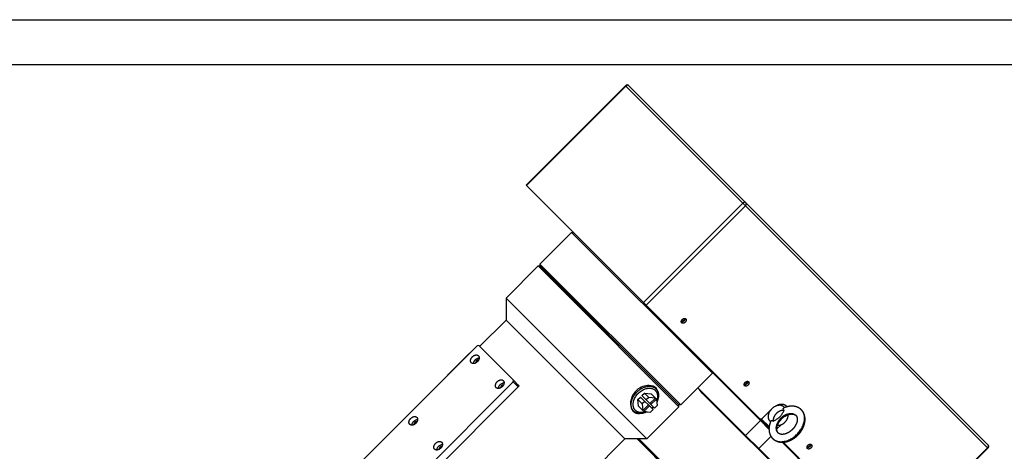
# Model space of a CAD drawing. Header units: inches. Extents: x 0 to 1685, y 0 to 1188.
# Tile 17 of 18: x 1055 to 1451, y 1015 to 1188. Entities that reach past the tile are written whole.
import ezdxf

# ---------------------------------------------------------------- set-up
doc = ezdxf.new("R2010")
doc.units = ezdxf.units.IN
doc.layers.add('Layer0000', color=7, linetype='Continuous', lineweight=25)

# ---------------------------------------------------------------- blocks, each defined once
blk = doc.blocks.new('ata-Border-A1-002')
at = {"color": 253, "ltscale": 0.5}
blk.add_line((0, 594), (841, 594), dxfattribs=at)
blk.add_line((7, 585), (834, 585))

msp = doc.modelspace()

# ---------------------------------------------------------------- linework, layer by layer
at = {"layer": 'Layer0000', "color": 7, "linetype": 'Continuous', "lineweight": 25}
for p, q in [((1258.6211764, 1121.5359664), (1298.5727095, 1161.4874995)), ((1258.823112, 1121.3340308), (1298.7746451, 1161.2855639)), ((1298.7746451, 1161.2855639), (1298.5727095, 1161.4874995)), ((1298.7746451, 1161.2855639), (1345.7782489, 1114.2819601)), ((1299.9869231, 1161.4874995), (1346.9905269, 1114.4838957)), ((1258.823112, 1121.3340308), (1258.6211764, 1121.5359664)), ((1258.823112, 1121.3340308), (1305.8267158, 1074.330427)), ((1305.8267158, 1074.330427), (1345.7782489, 1114.2819601)), ((1306.8266618, 1073.330481), (1346.7781949, 1113.2820141)), ((1345.7782489, 1114.2819601), (1346.7781949, 1113.2820141)), ((1346.7781949, 1113.2820141), (1444.0236468, 1016.0365622)), ((1346.9905269, 1114.4838957), (1444.2359788, 1017.2384438)), ((1276.9249635, 1102.5250725), (1264.1970414, 1089.7971504)), ((1276.9249635, 1102.5250725), (1277.6320703, 1102.5250725)), ((1276.9249635, 1102.5250725), (1333.493506, 1045.95653)), ((1250.5859317, 1076.1846491), (1263.4906304, 1089.0893478)), ((1263.4906304, 1089.0893478), (1264.1977372, 1089.0893478)), ((1271.7749017, 1080.8050766), (1263.4906304, 1089.0893478)), ((1264.1970414, 1089.7971504), (1264.1970414, 1089.0900437)), ((1264.1970414, 1089.7971504), (1320.7655839, 1033.2286079)), ((1264.1970414, 1089.0900437), (1320.057786, 1033.2292991)), ((1272.3784551, 1080.90863), (1264.1977372, 1089.0893478)), ((1320.0591729, 1032.5208054), (1271.7749017, 1080.8050766)), ((1320.0584769, 1033.2286082), (1272.3784551, 1080.90863)), ((1250.5859317, 1076.1846491), (1250.5859317, 1067.3458143)), ((1258.8702029, 1067.9003778), (1250.5859317, 1076.1846491)), ((1306.8266618, 1073.330481), (1305.8267158, 1074.330427)), ((1306.8266618, 1073.330481), (1352.6709462, 1027.4861965)), ((1239.97933, 1056.7392126), (1250.5859317, 1067.3458143)), ((1257.5757856, 1060.3559605), (1250.5859317, 1067.3458143)), ((1307.1544742, 1019.6161066), (1258.8702029, 1067.9003778)), ((1298.3156394, 1019.6161066), (1257.5757856, 1060.3559605)), ((1238.9906304, 1057.0208054), (1108.8829827, 926.9131576)), ((1239.5941838, 1057.1243587), (1238.9906304, 1057.0208054)), ((1253.5941838, 1043.1243587), (1239.5941838, 1057.1243587)), ((1235.9094049, 1054.0916233), (1227.0705701, 1045.2527885)), ((1235.9094049, 1054.0916233), (1235.9854266, 1054.0156015)), ((1227.1465919, 1045.1767668), (1227.0705701, 1045.2527885)), ((1333.493506, 1045.95653), (1320.7655839, 1033.2286079)), ((1333.493506, 1045.95653), (1333.493506, 1046.6636368)), ((1352.8061915, 1026.9973979), (1333.493506, 1046.3100834)), ((1123.3829827, 912.4131576), (1253.4906304, 1042.5208054)), ((1253.4906304, 1042.5208054), (1253.5941838, 1043.1243587)), ((1255.4906304, 1040.5208054), (1253.4906304, 1042.5208054)), ((1255.4895225, 1041.2290201), (1253.5941838, 1043.1243587)), ((1255.8193568, 1040.8991857), (1255.4895225, 1041.2290201)), ((1255.4906304, 1040.5208054), (1255.5941838, 1041.1243587)), ((1255.5009141, 1040.580743), (1255.8193568, 1040.8991857)), ((1125.3829827, 910.4131576), (1255.4906304, 1040.5208054)), ((1305.2026669, 1036.9828418), (1306.2466311, 1038.026806)), ((1306.9526669, 1035.2328418), (1305.2026669, 1036.9828418)), ((1307.9966311, 1036.276806), (1306.2466311, 1038.026806)), ((1306.2466311, 1038.026806), (1308.8351387, 1037.7653136)), ((1308.8351387, 1037.7653136), (1310.5851387, 1036.0153136)), ((1310.2849522, 1040.3151271), (1310.8365153, 1039.763564)), ((1346.7957838, 1020.9869903), (1327.6598751, 1040.1228991)), ((1346.6984923, 1020.7307284), (1329.4531951, 1037.9760257)), ((1303.5930172, 1035.3731921), (1304.6369814, 1036.4171563)), ((1303.5930172, 1035.3731921), (1305.3430172, 1033.6231921)), ((1303.8545096, 1032.7846845), (1303.5930172, 1035.3731921)), ((1305.6045096, 1031.0346845), (1303.8545096, 1032.7846845)), ((1304.6369814, 1036.4171563), (1306.3869814, 1034.6671563)), ((1306.3869814, 1034.6671563), (1305.3430172, 1033.6231921)), ((1305.3430172, 1033.6231921), (1305.6045096, 1031.0346845)), ((1307.8119814, 1033.2421563), (1305.6045096, 1031.0346845)), ((1306.0045096, 1030.6346845), (1308.2119814, 1032.8421563)), ((1306.3869814, 1034.6671563), (1307.8119814, 1033.2421563)), ((1307.9966311, 1036.276806), (1306.9526669, 1035.2328418)), ((1306.9526669, 1035.2328418), (1308.3776669, 1033.8078418)), ((1308.2119814, 1032.8421563), (1307.8119814, 1033.2421563)), ((1310.5851387, 1036.0153136), (1307.9966311, 1036.276806)), ((1308.2119814, 1032.8421563), (1309.6369814, 1031.4171563)), ((1310.5851387, 1036.0153136), (1308.3776669, 1033.8078418)), ((1308.3776669, 1033.8078418), (1308.7776669, 1033.4078418)), ((1308.7776669, 1033.4078418), (1310.9851387, 1035.6153136)), ((1308.7776669, 1033.4078418), (1310.2026669, 1031.9828418)), ((1310.2026669, 1031.9828418), (1311.2466311, 1033.026806)), ((1310.9851387, 1035.6153136), (1310.5851387, 1036.0153136)), ((1310.9851387, 1035.6153136), (1311.2466311, 1033.026806)), ((1320.7655839, 1033.2286079), (1320.0584771, 1033.2286079)), ((1320.0591729, 1032.5208054), (1320.0591729, 1033.2279121)), ((1301.8562592, 1030.7833079), (1301.3046961, 1031.334871)), ((1305.6045096, 1031.0346845), (1306.0045096, 1030.6346845)), ((1306.0045096, 1030.6346845), (1308.5930172, 1030.3731921)), ((1307.1544742, 1019.6161066), (1320.0591729, 1032.5208054)), ((1308.5930172, 1030.3731921), (1309.6369814, 1031.4171563)), ((1357.3429492, 1031.6530283), (1353.2770852, 1027.5871643)), ((1346.7957838, 1020.9869903), (1352.8061915, 1026.9973979)), ((1353.2770852, 1027.5871643), (1352.6709462, 1027.4861965)), ((1352.6709462, 1027.4861965), (1356.2526424, 1023.9045003)), ((1353.0624534, 1027.0946894), (1352.8061915, 1026.9973979)), ((1352.8061915, 1026.9973979), (1356.2436795, 1023.5599098)), ((1353.2770852, 1027.5871643), (1356.3156401, 1024.5486094)), ((1359.3939201, 1023.6005756), (1361.0739798, 1025.2806354)), ((1359.8752257, 1025.0714308), (1359.5843351, 1024.7805402)), ((1346.6984924, 1020.7307283), (1346.7957839, 1020.9869902)), ((1352.109227, 1015.6735471), (1346.7957838, 1020.9869903)), ((1275.7103818, 997.0108489), (1298.3156394, 1019.6161066)), ((1307.1544742, 1019.6161066), (1298.3156394, 1019.6161066)), ((1303.265387, 1019.6161066), (1349.5832527, 973.298241)), ((1303.6189403, 1019.6161066), (1359.2618864, 963.9731605)), ((1359.6154399, 963.9731604), (1303.9724937, 1019.6161066)), ((1351.8565478, 1015.5726729), (1346.6984923, 1020.7307284)), ((1357.0427856, 1020.6071057), (1352.109227, 1015.6735471)), ((1398.2163539, 981.5872355), (1361.549991, 1018.2535983)), ((1361.8945789, 1018.2625639), (1404.0721137, 976.0850291)), ((1352.1092269, 1015.6735472), (1351.8565477, 1015.572673)), ((1351.8565478, 1015.5726729), (1369.46421, 997.9650108)), ((1372.1575867, 995.6251875), (1352.109227, 1015.6735471)), ((1404.0721137, 976.0850291), (1444.0236468, 1016.0365622)), ((1404.2844457, 975.8726971), (1444.2359788, 1015.8242302)), ((1444.0236468, 1016.0365622), (1444.2359788, 1015.8242302))]:
    msp.add_line(p, q, dxfattribs=at)
for centre, radius, start, end in [((1299.2798163, 1160.7803927), 1, 45.000063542, 135.004639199), ((1239.6629579, 1049.9845169), 1.3376267, 93.465541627, 176.534458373), ((1249.6629579, 1039.9845169), 1.3376267, 93.465541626, 176.534458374), ((1308.0336132, 1038.0634671), 3.1841012, 45.004084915, 51.488406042), ((1308.0041215, 1038.0544037), 3.3622767, 27.304383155, 38.754369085), ((1308.4803727, 1037.5749691), 3.3639693, 356.5537869, 44.227193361), ((1308.1102137, 1021.8321206), 26.7609517, 37.103987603, 43.093786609), ((1361.0188734, 1031.2888628), 2.659425, 26.06251323, 37.101243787), ((1361.5967393, 1030.8552228), 2.5562499, 39.985930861, 44.998158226), ((1303.5563428, 1033.586198), 3.1840833, 218.512022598, 224.995932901), ((1303.5653602, 1033.6156162), 3.3621736, 231.256923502, 242.695846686), ((1304.0478903, 1033.1436213), 3.3690298, 225.788368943, 273.548384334), ((1303.7175684, 1037.9022548), 8.0024033, 312.134877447, 317.865122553), ((1303.1749903, 1038.4448329), 8.9751613, 312.445627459, 317.554372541), ((1360.7452988, 1030.9943716), 2.0599163, 33.397323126, 44.977267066), ((1358.9399006, 1030.759517), 5.2971786, 340.240855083, 344.67018987), ((1214.9142206, 1025.2357795), 1.3376267, 93.465541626, 176.534458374), ((1358.001606, 1028.2506787), 2.0599164, 225.022733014, 236.602690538), ((1443.528872, 1016.531337), 1, 314.996260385, 44.999579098), ((1224.9142206, 1015.2357795), 1.3376267, 93.465541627, 176.534458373)]:
    msp.add_arc(centre, radius, start, end, dxfattribs=at)
for points, weights in [([(1299.9869231, 1161.4874995), (1299.4817519, 1161.9926707), (1298.7746451, 1161.2855639)], [1, 0.707106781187, 1]), ([(1346.9905269, 1114.4838957), (1346.4853557, 1114.9890669), (1345.7782489, 1114.2819601)], [1, 0.707106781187, 1]), ([(1346.7781949, 1113.2820141), (1347.4853017, 1113.9891209), (1346.9905269, 1114.4838957)], [1, 0.707106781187, 1]), ([(1310.3388808, 1039.2690557), (1312.2074865, 1037.7406559), (1311.0678894, 1034.7961667)], [1, 0.742268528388, 0.750239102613]), ([(1363.404339, 1032.6627063), (1360.8784831, 1035.1885622), (1357.3429492, 1031.6530283)], [1, 0.707106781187, 1]), ([(1307.3310235, 1030.5006793), (1303.8809043, 1028.7586627), (1301.8562592, 1030.7833079)], [0.751458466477, 0.730905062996, 1]), ([(1306.8236565, 1030.5519338), (1304.1100217, 1029.5016836), (1302.5407652, 1031.0709401)], [0.944245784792, 0.736502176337, 0.750937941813]), ([(1367.5254448, 1021.4705327), (1373.288365, 1027.233453), (1369.2559506, 1031.2658674)], [1, 0.707106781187, 1]), ([(1357.7301101, 1019.7400269), (1361.7625245, 1015.7076125), (1367.5254448, 1021.4705327)], [1, 0.707106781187, 1]), ([(1444.2359788, 1017.2384438), (1444.7307536, 1016.743669), (1444.0236468, 1016.0365622)], [1, 0.707106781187, 1])]:
    msp.add_rational_spline(points, weights, degree=2, dxfattribs=at)
for points, weights, knots in [([(1321.1854716, 1066.2195157), (1320.617154, 1066.7878333), (1321.4126491, 1067.5833284), (1322.2081442, 1068.3788235), (1322.7764618, 1067.810506)], [1, 0.707106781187, 1, 0.707106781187, 1], [0, 0, 0, 0.25, 0.25, 0.5, 0.5, 0.5]), ([(1322.150215, 1067.9807688), (1322.3637462, 1067.5538074), (1321.9029581, 1067.0930194), (1321.4421701, 1066.6322314), (1321.0152088, 1066.8457625)], [0.921941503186, 0.753477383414, 1, 0.753477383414, 0.921941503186], [0.53957978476, 0.53957978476, 0.53957978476, 0.75, 0.75, 0.96042021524, 0.96042021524, 0.96042021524]), ([(1322.4497529, 1067.9785718), (1322.5534816, 1067.4404401), (1322.0545095, 1066.941468), (1321.5555374, 1066.4424959), (1321.0174058, 1066.5462247)], [0.877960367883, 0.793767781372, 1, 0.793767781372, 0.877960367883], [0.57396979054, 0.57396979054, 0.57396979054, 0.75, 0.75, 0.92603020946, 0.92603020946, 0.92603020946]), ([(1322.7764618, 1067.810506), (1323.3447794, 1067.2421884), (1322.5492843, 1066.4466933), (1321.7537891, 1065.6511981), (1321.1854716, 1066.2195157)], [1, 0.707106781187, 1, 0.707106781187, 1], [0.5, 0.5, 0.5, 0.75, 0.75, 1, 1, 1]), ([(1236.6444364, 1050.1746113), (1235.6444364, 1051.1746113), (1237.0586499, 1052.5888248), (1238.4728635, 1054.0030384), (1239.4728635, 1053.0030384)], [1, 0.707106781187, 1, 0.707106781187, 1], [0, 0, 0, 0.25, 0.25, 0.5, 0.5, 0.5]), ([(1239.4728635, 1053.0030384), (1240.4728635, 1052.0030384), (1239.0586499, 1050.5888248), (1237.6444364, 1049.1746113), (1236.6444364, 1050.1746113)], [1, 0.707106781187, 1, 0.707106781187, 1], [0.5, 0.5, 0.5, 0.75, 0.75, 1, 1, 1]), ([(1237.5272791, 1049.857454), (1237.5515432, 1050.6817181), (1238.2586499, 1051.3888248), (1238.9657567, 1052.0959316), (1239.7900208, 1052.1201957)], [0.857864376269, 0.828427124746, 1, 0.828427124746, 0.857864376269], [0.10355339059, 0.10355339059, 0.10355339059, 0.25, 0.25, 0.39644660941, 0.39644660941, 0.39644660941]), ([(1246.6444364, 1040.1746113), (1245.6444364, 1041.1746113), (1247.0586499, 1042.5888248), (1248.4728635, 1044.0030384), (1249.4728635, 1043.0030384)], [1, 0.707106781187, 1, 0.707106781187, 1], [0, 0, 0, 0.25, 0.25, 0.5, 0.5, 0.5]), ([(1249.4728635, 1043.0030384), (1250.4728635, 1042.0030384), (1249.0586499, 1040.5888248), (1247.6444364, 1039.1746113), (1246.6444364, 1040.1746113)], [1, 0.707106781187, 1, 0.707106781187, 1], [0.5, 0.5, 0.5, 0.75, 0.75, 1, 1, 1]), ([(1247.5272791, 1039.857454), (1247.5515432, 1040.6817181), (1248.2586499, 1041.3888248), (1248.9657567, 1042.0959316), (1249.7900208, 1042.1201957)], [0.857864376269, 0.828427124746, 1, 0.828427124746, 0.857864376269], [0.10355339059, 0.10355339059, 0.10355339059, 0.25, 0.25, 0.39644660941, 0.39644660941, 0.39644660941]), ([(1301.8562592, 1030.7833079), (1296.3569979, 1036.2825692), (1305.8418206, 1040.2681306), (1309.0034282, 1041.5966511), (1310.8365153, 1039.763564)], [1, 0.5, 1, 0.75, 0.75], [0, 0, 0, 0.33333333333, 0.33333333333, 0.5, 0.5, 0.5]), ([(1346.4440305, 1040.9609568), (1345.8757129, 1041.5292743), (1346.6712081, 1042.3247695), (1347.4667032, 1043.1202646), (1348.0350208, 1042.551947)], [1, 0.707106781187, 1, 0.707106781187, 1], [0, 0, 0, 0.25, 0.25, 0.5, 0.5, 0.5]), ([(1347.4087739, 1042.7222098), (1347.6223051, 1042.2952485), (1347.1615171, 1041.8344604), (1346.7007291, 1041.3736724), (1346.2737677, 1041.5872036)], [0.921941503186, 0.753477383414, 1, 0.753477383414, 0.921941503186], [0.53957978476, 0.53957978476, 0.53957978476, 0.75, 0.75, 0.96042021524, 0.96042021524, 0.96042021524]), ([(1347.7083118, 1042.7200128), (1347.8120405, 1042.1818812), (1347.3130684, 1041.6829091), (1346.8140963, 1041.183937), (1346.2759647, 1041.2876657)], [0.877960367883, 0.793767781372, 1, 0.793767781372, 0.877960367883], [0.57396979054, 0.57396979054, 0.57396979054, 0.75, 0.75, 0.92603020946, 0.92603020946, 0.92603020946]), ([(1348.0350208, 1042.551947), (1348.6033383, 1041.9836294), (1347.8078432, 1041.1881343), (1347.0123481, 1040.3926392), (1346.4440305, 1040.9609568)], [1, 0.707106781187, 1, 0.707106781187, 1], [0.5, 0.5, 0.5, 0.75, 0.75, 1, 1, 1]), ([(1302.5407652, 1031.0709401), (1301.0369438, 1032.5747614), (1301.9569967, 1035.1788719), (1304.9572825, 1043.6708581), (1310.3388808, 1039.2690557)], [0.750937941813, 0.765312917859, 1, 0.5, 1], [0.51020861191, 0.51020861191, 0.51020861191, 0.66666666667, 0.66666666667, 1, 1, 1]), ([(1310.8365153, 1039.763564), (1312.6696024, 1037.9304769), (1311.341082, 1034.7688693), (1311.2396099, 1034.5273865), (1311.1191438, 1034.2887996)], [0.75, 0.75, 1, 0.975172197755, 0.952810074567], [0.5, 0.5, 0.5, 0.66666666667, 0.66666666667, 0.68321853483, 0.68321853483, 0.68321853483]), ([(1362.2024574, 1032.4503743), (1360.1817727, 1034.471059), (1357.3533456, 1031.6426319), (1354.5249185, 1028.8142048), (1356.5456032, 1026.7935201)], [1, 0.707106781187, 1, 0.707106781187, 1], [0, 0, 0, 0.5, 0.5, 1, 1, 1]), ([(1362.3838764, 1031.0105404), (1360.7305919, 1031.3416226), (1359.1924734, 1029.8035041), (1357.6543549, 1028.2653857), (1357.9854371, 1026.6121011)], [1, 0.845521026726, 1, 0.845521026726, 1], [0, 0, 0, 0.5, 0.5, 1, 1, 1]), ([(1359.9574964, 1021.9674133), (1357.4836225, 1024.4412872), (1361.0191565, 1027.9768211), (1364.5546904, 1031.512355), (1367.0285642, 1029.0384811)], [1, 0.707106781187, 1, 0.707106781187, 1], [0.25, 0.25, 0.25, 0.5, 0.5, 0.75, 0.75, 0.75]), ([(1359.684722, 1025.0849194), (1361.2613324, 1024.9119732), (1362.6726684, 1026.3233092), (1364.0840036, 1027.7346444), (1363.9110582, 1029.3112541)], [0.979729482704, 0.856426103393, 1, 0.856426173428, 0.979729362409], [0.03529631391, 0.03529631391, 0.03529631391, 0.5, 0.5, 0.96470345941, 0.96470345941, 0.96470345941]), ([(1211.895699, 1025.4258739), (1210.895699, 1026.4258739), (1212.3099126, 1027.8400875), (1213.7241262, 1029.2543011), (1214.7241262, 1028.2543011)], [1, 0.707106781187, 1, 0.707106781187, 1], [0, 0, 0, 0.25, 0.25, 0.5, 0.5, 0.5]), ([(1214.7241262, 1028.2543011), (1215.7241262, 1027.2543011), (1214.3099126, 1025.8400875), (1212.895699, 1024.4258739), (1211.895699, 1025.4258739)], [1, 0.707106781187, 1, 0.707106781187, 1], [0.5, 0.5, 0.5, 0.75, 0.75, 1, 1, 1]), ([(1212.7785417, 1025.1087166), (1212.8028058, 1025.9329807), (1213.5099126, 1026.6400875), (1214.2170194, 1027.3471943), (1215.0412834, 1027.3714583)], [0.857864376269, 0.828427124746, 1, 0.828427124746, 0.857864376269], [0.10355339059, 0.10355339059, 0.10355339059, 0.25, 0.25, 0.39644660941, 0.39644660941, 0.39644660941]), ([(1221.895699, 1015.4258739), (1220.895699, 1016.4258739), (1222.3099126, 1017.8400875), (1223.7241262, 1019.2543011), (1224.7241262, 1018.2543011)], [1, 0.707106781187, 1, 0.707106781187, 1], [0, 0, 0, 0.25, 0.25, 0.5, 0.5, 0.5]), ([(1224.7241262, 1018.2543011), (1225.7241262, 1017.2543011), (1224.3099126, 1015.8400875), (1222.895699, 1014.4258739), (1221.895699, 1015.4258739)], [1, 0.707106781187, 1, 0.707106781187, 1], [0.5, 0.5, 0.5, 0.75, 0.75, 1, 1, 1]), ([(1222.7785417, 1015.1087166), (1222.8028058, 1015.9329807), (1223.5099126, 1016.6400875), (1224.2170194, 1017.3471943), (1225.0412834, 1017.3714583)], [0.857864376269, 0.828427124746, 1, 0.828427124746, 0.857864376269], [0.10355339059, 0.10355339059, 0.10355339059, 0.25, 0.25, 0.39644660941, 0.39644660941, 0.39644660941]), ([(1371.7025894, 1015.7023978), (1371.1342719, 1016.2707154), (1371.929767, 1017.0662105), (1372.7252621, 1017.8617057), (1373.2935797, 1017.2933881)], [1, 0.707106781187, 1, 0.707106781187, 1], [0, 0, 0, 0.25, 0.25, 0.5, 0.5, 0.5]), ([(1372.6673329, 1017.4636509), (1372.880864, 1017.0366895), (1372.420076, 1016.5759015), (1371.959288, 1016.1151135), (1371.5323266, 1016.3286446)], [0.921941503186, 0.753477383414, 1, 0.753477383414, 0.921941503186], [0.53957978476, 0.53957978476, 0.53957978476, 0.75, 0.75, 0.96042021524, 0.96042021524, 0.96042021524]), ([(1372.9668707, 1017.4614539), (1373.0705995, 1016.9233223), (1372.5716274, 1016.4243502), (1372.0726553, 1015.9253781), (1371.5345236, 1016.0291068)], [0.877960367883, 0.793767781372, 1, 0.793767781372, 0.877960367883], [0.57396979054, 0.57396979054, 0.57396979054, 0.75, 0.75, 0.92603020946, 0.92603020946, 0.92603020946]), ([(1373.2935797, 1017.2933881), (1373.8618973, 1016.7250705), (1373.0664021, 1015.9295754), (1372.270907, 1015.1340803), (1371.7025894, 1015.7023978)], [1, 0.707106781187, 1, 0.707106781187, 1], [0.5, 0.5, 0.5, 0.75, 0.75, 1, 1, 1])]:
    msp.add_rational_spline(points, weights, degree=2, knots=knots, dxfattribs=at)
for points, degree, knots in [([(1310.8909246, 1039.9213554), (1310.2090924, 1040.6034898), (1309.2048445, 1041.002446), (1306.4079151, 1041.1025948), (1304.6142719, 1040.4614284), (1302.0080302, 1038.1963085), (1301.1720161, 1036.8519384), (1300.4662496, 1034.2158997), (1300.5291419, 1032.3603704), (1301.3551352, 1031.0722998), (1301.6986301, 1030.728805)], 3, [3.3663814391, 3.3663814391, 3.3663814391, 3.3663814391, 4.0361674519, 4.0361674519, 4.9630325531, 4.9630325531, 5.7230011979, 5.7230011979, 6.3896678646, 6.7230011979, 6.7230011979, 6.7230011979, 6.7230011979]), ([(1369.2559506, 1031.2658674), (1368.7432225, 1031.777549), (1367.698179, 1032.332923), (1366.7282983, 1032.6462571), (1365.3357566, 1032.8047394), (1363.9339454, 1032.6087354), (1362.7382018, 1032.2643479), (1362.1023935, 1031.9691397)], 2, [0, 0, 0, 0.07005515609, 0.11368395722, 0.16700159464, 0.24384917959, 0.29270150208, 0.35114501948, 0.35114501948, 0.35114501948]), ([(1357.9854371, 1026.6121011), (1358.1503101, 1026.7381225), (1358.3166409, 1026.8561096), (1358.807517, 1027.1898433), (1359.5593566, 1027.6435934), (1360.2768754, 1028.1367171), (1360.8592604, 1028.7191021), (1361.3523841, 1029.4366209), (1361.8061342, 1030.1884606), (1362.139868, 1030.6793366), (1362.257855, 1030.8456674), (1362.3838764, 1031.0105404)], 3, [0, 0, 0, 0, 0.1149996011, 0.1149996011, 0.3620846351, 0.6091696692, 0.6091696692, 0.8562547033, 1.1033397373, 1.1033397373, 1.2183393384, 1.2183393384, 1.2183393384, 1.2183393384]), ([(1362.6831209, 1028.706571), (1362.193012, 1028.3980887), (1361.6853588, 1028.0871886), (1360.9075332, 1027.309363), (1360.5958399, 1026.7996958), (1360.2864138, 1026.3081019)], 3, [0.2796989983, 0.2796989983, 0.2796989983, 0.2796989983, 0.6091696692, 0.6091696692, 0.93970588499, 0.93970588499, 0.93970588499, 0.93970588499]), ([(1362.3838764, 1031.0105404), (1362.2513526, 1031.1560574), (1361.9357173, 1031.5786831), (1361.9702798, 1031.9078239), (1362.1028991, 1031.9693773)], 3, [0, 0, 0, 0, 0.13358412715, 0.3878737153, 0.3878737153, 0.3878737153, 0.3878737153]), ([(1362.6833326, 1028.7059941), (1363.1684157, 1029.0099942), (1364.1129601, 1029.4008947), (1365.0121602, 1029.6017065), (1365.7787505, 1029.6026201), (1366.3391007, 1029.4767362), (1366.8310912, 1029.2378936), (1367.0285642, 1029.0384811)], 2, [0.60267979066, 0.60267979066, 0.60267979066, 0.67298989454, 0.73740038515, 0.80756015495, 0.86865952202, 0.92474312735, 1, 1, 1]), ([(1367.0285642, 1029.0384811), (1367.3069727, 1028.7668749), (1367.5514717, 1028.0553272), (1367.609633, 1027.3892668), (1367.5400028, 1026.7870677), (1367.3910638, 1026.1231311), (1367.0103885, 1025.203303), (1366.4478422, 1024.29028), (1365.8764714, 1023.6075193), (1365.6324813, 1023.3634962)], 2, [0, 0, 0, 0.2092860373, 0.3342401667, 0.454823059, 0.5251976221, 0.6540183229, 0.7877468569, 0.9180956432, 1, 1, 1]), ([(1367.8598677, 1021.1361098), (1368.5461285, 1021.8226211), (1369.4681032, 1023.1483547), (1370.0549388, 1024.2740934), (1370.4610747, 1025.3948125), (1370.7100988, 1026.5575395), (1370.7652619, 1027.8307573), (1370.5234864, 1029.2860325), (1369.8084882, 1030.7122128), (1369.2559506, 1031.2658674)], 2, [0, 0, 0, 0.1551446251, 0.2610023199, 0.3649607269, 0.4635675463, 0.5732235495, 0.6944519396, 0.8488421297, 1, 1, 1]), ([(1357.0270176, 1026.8939686), (1356.7345908, 1026.2642213), (1356.3881358, 1025.068401), (1356.1912366, 1023.6602178), (1356.3497204, 1022.2676792), (1356.6630545, 1021.2977985), (1357.2184285, 1020.252755), (1357.7301101, 1019.7400269)], 2, [0.64883852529, 0.64883852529, 0.64883852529, 0.7067278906, 0.75615082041, 0.83299840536, 0.88631604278, 0.92994484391, 1, 1, 1]), ([(1357.0265983, 1026.8930736), (1357.0854918, 1027.0199437), (1357.401967, 1027.0663754), (1357.8278079, 1026.7556556), (1357.9854371, 1026.6121011)], 3, [0.8538363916, 0.8538363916, 0.8538363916, 0.8538363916, 1.09656906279, 1.24128967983, 1.24128967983, 1.24128967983, 1.24128967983]), ([(1359.9574964, 1021.9674133), (1359.7580839, 1022.1648863), (1359.5192414, 1022.6568768), (1359.3526958, 1023.3878569), (1359.4700534, 1024.4279037), (1359.7663794, 1025.3504093), (1360.1323143, 1026.0608883), (1360.286655, 1026.3073412)], 2, [0, 0, 0, 0.07525687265, 0.13134047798, 0.22741225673, 0.29553690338, 0.36106604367, 0.3969420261, 0.3969420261, 0.3969420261]), ([(1357.7301101, 1019.7400269), (1358.2837647, 1019.1874893), (1359.7099451, 1018.4724911), (1361.1652202, 1018.2307156), (1362.438438, 1018.2858788), (1363.601165, 1018.5349028), (1364.7218841, 1018.9410387), (1365.8476228, 1019.5278744), (1367.1733564, 1020.449849), (1367.8598677, 1021.1361098)], 2, [0, 0, 0, 0.1511578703, 0.3055480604, 0.4267764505, 0.5364324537, 0.6350392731, 0.7389976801, 0.8448553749, 1, 1, 1]), ([(1365.6324813, 1023.3634962), (1365.3884583, 1023.1195061), (1364.7056975, 1022.5481353), (1363.7926745, 1021.985589), (1362.8728464, 1021.6049137), (1362.2089098, 1021.4559747), (1361.6067108, 1021.3863445), (1360.9406503, 1021.4445058), (1360.2291026, 1021.6890048), (1359.9574964, 1021.9674133)], 2, [0, 0, 0, 0.0819043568, 0.2122531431, 0.3459816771, 0.4748023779, 0.545176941, 0.6657598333, 0.7907139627, 1, 1, 1])]:
    msp.add_open_spline(points, degree=degree, knots=knots, dxfattribs=at)

# ---------------------------------------------------------------- block references
at = {"xscale": 2, "yscale": 2, "zscale": 2}
msp.add_blockref('ata-Border-A1-002', (0, 0), dxfattribs=at)

doc.saveas('drawing.dxf')
